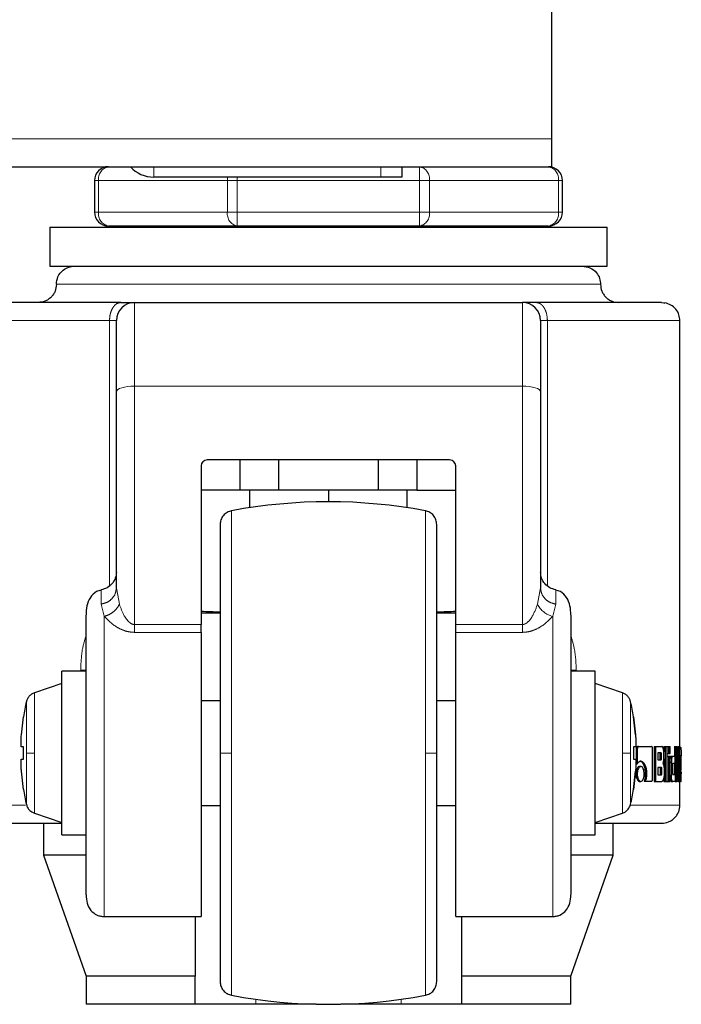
# Model space of a CAD drawing. Header units: millimetres. Extents: x 18 to 263, y 61 to 154.
# Tile 71 of 74: x 261.02 to 262.92, y 61.19 to 64.01. Entities that reach past the tile are written whole.
import ezdxf

# ---------------------------------------------------------------- set-up
doc = ezdxf.new("R2010")
doc.units = ezdxf.units.MM
doc.linetypes.add('PHANTOM', pattern=[12.7, 6.35, -1.27, 1.27, -1.27, 1.27, -1.27])

msp = doc.modelspace()

# ---------------------------------------------------------------- linework, layer by layer
at = {"color": 7, "linetype": 'Continuous', "lineweight": 25}
for p, q in [((262.5482, 63.6663), (262.5482, 64.8063)), ((262.5482, 63.5863), (262.5482, 63.6663)), ((232.4282, 63.5863), (262.5482, 63.5863)), ((262.1182, 63.5863), (262.1182, 63.5563)), ((261.2382, 63.5463), (261.2382, 63.4563)), ((262.0582, 63.5563), (261.4082, 63.5563)), ((262.1182, 63.5563), (262.0582, 63.5563)), ((262.5782, 63.4563), (262.5782, 63.5463)), ((261.1101, 63.4129), (261.1101, 63.3013)), ((261.1101, 63.4129), (261.9082, 63.4129)), ((261.6472, 63.4163), (261.2782, 63.4163)), ((261.3082, 63.4163), (261.3082, 63.4129)), ((262.1692, 63.4163), (261.6472, 63.4163)), ((261.9082, 63.4129), (262.7063, 63.4129)), ((262.5382, 63.4163), (262.1692, 63.4163)), ((262.5082, 63.4129), (262.5082, 63.4163)), ((262.7063, 63.3013), (262.7063, 63.4129)), ((261.1101, 63.3013), (261.9082, 63.3013)), ((261.9082, 63.3013), (262.7063, 63.3013)), ((261.353, 63.1972), (262.4634, 63.1972)), ((262.9145, 61.8984), (262.9145, 63.1452)), ((261.3009, 62.3798), (261.3009, 62.9414)), ((262.5155, 62.9414), (262.5155, 62.3798)), ((262.2552, 62.7461), (261.5612, 62.7461)), ((261.6548, 62.7461), (261.6548, 62.6594)), ((261.7659, 62.6594), (261.7659, 62.7461)), ((262.0505, 62.7461), (262.0505, 62.6594)), ((262.1616, 62.7461), (262.1616, 62.6594)), ((261.5438, 62.7288), (261.5438, 62.2745)), ((262.2726, 62.2745), (262.2726, 62.7288)), ((261.6548, 62.6594), (261.5438, 62.6594)), ((261.7659, 62.6594), (261.6548, 62.6594)), ((261.6826, 62.6594), (261.6826, 62.6093)), ((262.0505, 62.6594), (261.7659, 62.6594)), ((261.9082, 62.6594), (261.9082, 62.6263)), ((262.1616, 62.6594), (262.0505, 62.6594)), ((262.1338, 62.6093), (262.1338, 62.6594)), ((262.1616, 62.6594), (262.2726, 62.6594)), ((261.302, 62.3742), (261.3009, 62.3798)), ((261.3011, 62.3742), (261.3002, 62.372)), ((262.5162, 62.372), (262.5153, 62.3742)), ((261.5438, 62.3078), (261.5965, 62.3078)), ((262.2201, 62.3078), (262.2726, 62.3078)), ((261.5438, 62.2521), (261.5438, 62.2745)), ((262.2726, 62.2521), (262.2726, 62.2745)), ((261.5438, 62.2521), (261.5438, 61.4379)), ((262.2726, 61.4379), (262.2726, 62.2521)), ((261.2142, 62.1406), (261.1448, 62.1406)), ((261.1448, 61.9063), (261.1448, 62.1406)), ((262.6716, 62.1406), (262.6022, 62.1406)), ((262.6716, 61.9063), (262.6716, 62.1406)), ((261.1448, 62.1051), (261.0662, 62.0789)), ((262.7502, 62.0789), (262.6716, 62.1051)), ((261.5982, 62.0563), (261.5438, 62.0563)), ((262.2726, 62.0563), (262.2182, 62.0563)), ((261.0291, 61.9584), (261.0353, 62.0105)), ((261.0353, 62.0105), (261.035, 62.0105)), ((262.7811, 62.0105), (262.7814, 62.0105)), ((262.7811, 62.0105), (262.7873, 61.9584)), ((262.7873, 61.9584), (262.7811, 62.0105)), ((262.793, 61.9251), (262.7965, 61.9251)), ((262.7965, 61.9251), (262.833, 61.9251)), ((262.8406, 61.9251), (262.8406, 61.8251)), ((262.8406, 61.9251), (262.8443, 61.9251)), ((262.8443, 61.9251), (262.8443, 61.8251)), ((262.8443, 61.9251), (262.8625, 61.9251)), ((262.8687, 61.9251), (262.8687, 61.9096)), ((262.8687, 61.9251), (262.8725, 61.9251)), ((262.8725, 61.9251), (262.8725, 61.8251)), ((262.8725, 61.9251), (262.8783, 61.9251)), ((262.8783, 61.8251), (262.8783, 61.9251)), ((262.8783, 61.9251), (262.8817, 61.9251)), ((262.8817, 61.9251), (262.8869, 61.9251)), ((262.8817, 61.9251), (262.8817, 61.9051)), ((262.8869, 61.9051), (262.8869, 61.9251)), ((262.8985, 61.9251), (262.8985, 61.8971)), ((262.8985, 61.9251), (262.9024, 61.9251)), ((262.9024, 61.9251), (262.9024, 61.8251)), ((262.9024, 61.9251), (262.9058, 61.9251)), ((262.9058, 61.8251), (262.9058, 61.9251)), ((262.9086, 61.9251), (262.9086, 61.8971)), ((262.9086, 61.9251), (262.9125, 61.9251)), ((262.9125, 61.9251), (262.9125, 61.8251)), ((262.9125, 61.9251), (262.9145, 61.9251)), ((262.9145, 61.8251), (262.9145, 61.9251)), ((261.0353, 61.9237), (261.0291, 61.9237)), ((261.0353, 61.889), (261.0353, 61.9237)), ((261.1448, 61.6721), (261.1448, 61.9063)), ((262.6716, 61.6721), (262.6716, 61.9063)), ((262.7873, 61.9237), (262.7811, 61.9237)), ((262.7811, 61.9237), (262.7811, 61.889)), ((262.7873, 61.9237), (262.7811, 61.9237)), ((262.7889, 61.9166), (262.7889, 61.8753)), ((262.7889, 61.9166), (262.7924, 61.9166)), ((262.7924, 61.9166), (262.7924, 61.8753)), ((262.8364, 61.8338), (262.8364, 61.9166)), ((262.8604, 61.9066), (262.8516, 61.9066)), ((262.8516, 61.9066), (262.8516, 61.8869)), ((262.8583, 61.8919), (262.8583, 61.9017)), ((262.8621, 61.9017), (262.8583, 61.9017)), ((262.8621, 61.8919), (262.8621, 61.9017)), ((262.8684, 61.8946), (262.8684, 61.9066)), ((262.8783, 61.9051), (262.8817, 61.9051)), ((262.8783, 61.8971), (262.8817, 61.8971)), ((262.8817, 61.9051), (262.8869, 61.9051)), ((262.8817, 61.8971), (262.8869, 61.8971)), ((262.8817, 61.8971), (262.8817, 61.8251)), ((262.8869, 61.8251), (262.8869, 61.8971)), ((262.8899, 61.8971), (262.8938, 61.8971)), ((262.8938, 61.8971), (262.9005, 61.8971)), ((262.9005, 61.8776), (262.9005, 61.8971)), ((262.9058, 61.8971), (262.9088, 61.8971)), ((262.9088, 61.8971), (262.9117, 61.8971)), ((262.9091, 61.8629), (262.9117, 61.8971)), ((262.9145, 61.9227), (262.9165, 61.9227)), ((262.9145, 61.8984), (262.9167, 61.8984)), ((262.9167, 61.8984), (262.918, 61.8984)), ((262.9177, 61.8986), (262.9177, 61.8984)), ((261.0291, 61.889), (261.0353, 61.889)), ((261.0291, 61.889), (261.0353, 61.889)), ((262.7811, 61.889), (262.7873, 61.889)), ((262.7889, 61.8753), (262.7924, 61.8753)), ((262.7989, 61.868), (262.8025, 61.868)), ((262.8516, 61.8869), (262.8604, 61.8869)), ((262.8583, 61.8919), (262.8621, 61.8919)), ((262.8687, 61.8897), (262.8687, 61.8651)), ((262.8869, 61.8801), (262.8899, 61.8801)), ((262.8899, 61.8801), (262.8899, 61.8421)), ((262.8944, 61.8501), (262.8944, 61.8726)), ((262.8955, 61.8776), (262.9005, 61.8776)), ((262.8985, 61.8776), (262.8985, 61.8451)), ((262.9145, 61.8811), (262.9156, 61.8811)), ((262.9156, 61.8811), (262.9156, 61.8424)), ((262.9168, 61.8771), (262.9168, 61.8663)), ((262.918, 61.877), (262.9168, 61.877)), ((262.9168, 61.8663), (262.918, 61.8752)), ((262.918, 61.8752), (262.9168, 61.8752)), ((262.9178, 61.8821), (262.9171, 61.8821)), ((262.918, 61.8752), (262.918, 61.877)), ((262.9184, 61.8636), (262.9184, 61.8811)), ((261.0353, 61.8022), (261.0291, 61.8543)), ((262.7873, 61.8543), (262.7811, 61.8022)), ((262.7811, 61.8022), (262.7873, 61.8543)), ((262.7888, 61.8465), (262.7923, 61.8465)), ((262.8154, 61.8467), (262.819, 61.8467)), ((262.8612, 61.8653), (262.8516, 61.8653)), ((262.8516, 61.8653), (262.8516, 61.8441)), ((262.8516, 61.8441), (262.8612, 61.8441)), ((262.8591, 61.8491), (262.8591, 61.8603)), ((262.8629, 61.8603), (262.8591, 61.8603)), ((262.8629, 61.8491), (262.8591, 61.8491)), ((262.8629, 61.8491), (262.8629, 61.8603)), ((262.8691, 61.8577), (262.8691, 61.8435)), ((262.8869, 61.8421), (262.8899, 61.8421)), ((262.8955, 61.8451), (262.9005, 61.8451)), ((262.9005, 61.8451), (262.9005, 61.8251)), ((262.9058, 61.8629), (262.9061, 61.8629)), ((262.9122, 61.8251), (262.9091, 61.8629)), ((262.9145, 61.8424), (262.9156, 61.8424)), ((262.9168, 61.8483), (262.9184, 61.8636)), ((262.917, 61.8454), (262.9184, 61.8454)), ((262.9177, 61.8527), (262.9177, 61.8463)), ((262.9184, 61.8251), (262.9184, 61.8454)), ((262.7989, 61.8251), (262.8025, 61.8251)), ((262.8119, 61.8253), (262.8155, 61.8253)), ((262.8155, 61.8253), (262.833, 61.8253)), ((262.8406, 61.8251), (262.8443, 61.8251)), ((262.8443, 61.8251), (262.8631, 61.8251)), ((262.8687, 61.8375), (262.8687, 61.8251)), ((262.8687, 61.8251), (262.8725, 61.8251)), ((262.8725, 61.8251), (262.8783, 61.8251)), ((262.8783, 61.8251), (262.8817, 61.8251)), ((262.8817, 61.8251), (262.8869, 61.8251)), ((262.8899, 61.8251), (262.8938, 61.8251)), ((262.9005, 61.8251), (262.8938, 61.8251)), ((262.9005, 61.8251), (262.9024, 61.8251)), ((262.9024, 61.8251), (262.9058, 61.8251)), ((262.9093, 61.8251), (262.9058, 61.8251)), ((262.9093, 61.8251), (262.9122, 61.8251)), ((262.9122, 61.8251), (262.9125, 61.8251)), ((262.9125, 61.8251), (262.9145, 61.8251)), ((262.9145, 61.7571), (262.9145, 61.8251)), ((262.9167, 61.8251), (262.9145, 61.8251)), ((262.9167, 61.8251), (262.9184, 61.8251)), ((261.035, 61.8022), (261.0353, 61.8022)), ((262.7814, 61.8022), (262.7811, 61.8022)), ((261.5438, 61.7563), (261.5982, 61.7563)), ((262.2182, 61.7563), (262.2726, 61.7563)), ((261.0662, 61.7338), (261.1448, 61.7076)), ((262.6716, 61.7076), (262.7502, 61.7338)), ((261.0927, 61.7051), (261.0927, 61.6138)), ((262.7237, 61.6138), (262.7237, 61.7051)), ((261.1448, 61.6721), (261.2142, 61.6721)), ((262.6022, 61.6721), (262.6716, 61.6721)), ((261.0927, 61.6138), (261.2142, 61.2668)), ((261.213, 61.6138), (261.0927, 61.6138)), ((262.6022, 61.2668), (262.7237, 61.6138)), ((262.7237, 61.6138), (262.6051, 61.6138)), ((261.2662, 61.4379), (261.5438, 61.4379)), ((261.5265, 61.4379), (261.5265, 61.2668)), ((262.2726, 61.4379), (262.5502, 61.4379)), ((262.2899, 61.2668), (262.2899, 61.4379)), ((261.2142, 61.2668), (261.2142, 61.1868)), ((261.5265, 61.2668), (261.2142, 61.2668)), ((261.5265, 61.1868), (261.5265, 61.2668)), ((262.6022, 61.2668), (262.2899, 61.2668)), ((262.2899, 61.1868), (262.2899, 61.2668)), ((262.6022, 61.1868), (262.6022, 61.2668)), ((261.5265, 61.1868), (261.2142, 61.1868)), ((261.7, 61.1868), (261.5265, 61.1868)), ((261.8728, 61.1868), (261.7, 61.1868)), ((262.1164, 61.1868), (261.9436, 61.1868)), ((262.2899, 61.1868), (262.1164, 61.1868)), ((262.6022, 61.1868), (262.2899, 61.1868))]:
    msp.add_line(p, q, dxfattribs=at)
at = {"color": 8, "linetype": 'PHANTOM', "lineweight": 18}
for p, q in [((232.4282, 63.6663), (262.5482, 63.6663)), ((261.4082, 63.5863), (261.4082, 63.5563)), ((262.0582, 63.5563), (262.0582, 63.5863)), ((262.1692, 63.5863), (262.1692, 63.5463)), ((261.2499, 63.5463), (261.2382, 63.5463)), ((261.2499, 63.4563), (261.2499, 63.5463)), ((261.2499, 63.5463), (261.619, 63.5463)), ((261.619, 63.5463), (261.619, 63.4563)), ((261.619, 63.5463), (261.6472, 63.5463)), ((261.6472, 63.5463), (261.6472, 63.5563)), ((261.6472, 63.5463), (262.1692, 63.5463)), ((261.6472, 63.4563), (261.6472, 63.5463)), ((262.1692, 63.5463), (262.1692, 63.4563)), ((262.1974, 63.5463), (262.1692, 63.5463)), ((262.1974, 63.4563), (262.1974, 63.5463)), ((262.1974, 63.5463), (262.5665, 63.5463)), ((262.5665, 63.5463), (262.5665, 63.4563)), ((262.5782, 63.5463), (262.5665, 63.5463)), ((261.2499, 63.4563), (261.2382, 63.4563)), ((261.2499, 63.4563), (261.619, 63.4563)), ((261.619, 63.4563), (261.6472, 63.4563)), ((261.6472, 63.4563), (262.1692, 63.4563)), ((261.6472, 63.4163), (261.6472, 63.4563)), ((262.1974, 63.4563), (262.1692, 63.4563)), ((262.1692, 63.4563), (262.1692, 63.4163)), ((262.1974, 63.4563), (262.5665, 63.4563)), ((262.5782, 63.4563), (262.5665, 63.4563)), ((261.1292, 63.2493), (262.6872, 63.2493)), ((261.353, 62.9574), (261.353, 63.1972)), ((262.4634, 63.1972), (262.4634, 62.9574)), ((262.8713, 63.1953), (262.8613, 63.1972)), ((260.9019, 63.1452), (261.2813, 63.1452)), ((261.2813, 63.1452), (261.2813, 62.3857)), ((261.3009, 63.1452), (261.2813, 63.1452)), ((262.5351, 63.1452), (262.5155, 63.1452)), ((262.5351, 62.3857), (262.5351, 63.1452)), ((262.5351, 63.1452), (262.9145, 63.1452)), ((261.353, 62.2745), (261.353, 62.9574)), ((261.353, 62.9574), (262.4634, 62.9574)), ((262.4634, 62.2745), (262.4634, 62.9574)), ((261.6308, 62.6005), (261.6308, 61.9063)), ((262.1856, 62.6005), (262.1856, 61.9063)), ((262.5068, 62.3326), (262.5155, 62.3798)), ((261.3096, 62.3326), (261.302, 62.3742)), ((261.2576, 62.333), (261.2662, 62.298)), ((262.5588, 62.333), (262.5502, 62.298)), ((261.2662, 61.4379), (261.2662, 62.298)), ((262.5502, 62.298), (262.5502, 61.4379)), ((261.353, 62.2745), (261.353, 62.2521)), ((261.5438, 62.2745), (261.353, 62.2745)), ((262.4634, 62.2745), (262.2726, 62.2745)), ((261.353, 62.2521), (261.5438, 62.2521)), ((262.2726, 62.2521), (262.4634, 62.2521)), ((261.2142, 62.1434), (261.1988, 62.1434)), ((261.1988, 62.1434), (261.1988, 62.1406)), ((262.6176, 62.1434), (262.6022, 62.1434)), ((262.6176, 62.1406), (262.6176, 62.1434)), ((261.0662, 61.9063), (261.0662, 62.0789)), ((262.7502, 62.0789), (262.7502, 61.9063)), ((261.0434, 62.0537), (261.0434, 61.9063)), ((261.0434, 61.9063), (261.0434, 61.759)), ((261.0662, 61.7338), (261.0662, 61.9063)), ((261.6308, 61.9063), (261.6308, 61.2122)), ((262.1856, 61.9063), (262.1856, 61.2122)), ((262.7502, 61.9063), (262.7502, 61.7338)), ((262.9177, 61.8986), (262.9145, 61.8986)), ((261.0411, 61.7571), (260.9019, 61.7571)), ((262.9145, 61.7571), (262.774, 61.7571)), ((261.7, 61.1868), (261.7, 61.2009)), ((262.1164, 61.2009), (262.1164, 61.1868))]:
    msp.add_line(p, q, dxfattribs=at)
at = {"color": 8, "linetype": 'PHANTOM', "lineweight": 18, "flags": 128}
for points in [[(261.6199, 63.5563), (261.6195, 63.5542), (261.619, 63.5463)], [(261.3009, 62.9414), (261.3019, 62.9445), (261.3049, 62.9475), (261.3097, 62.9503), (261.3162, 62.9527), (261.3241, 62.9547), (261.3331, 62.9562), (261.3428, 62.9571), (261.353, 62.9574)], [(262.4634, 62.9574), (262.4736, 62.9571), (262.4833, 62.9562), (262.4923, 62.9547), (262.5002, 62.9527), (262.5067, 62.9503), (262.5115, 62.9475), (262.5145, 62.9445), (262.5155, 62.9414)], [(262.773, 61.9063), (262.773, 61.9351), (262.773, 61.9627), (262.773, 61.9882), (262.773, 62.0105), (262.773, 62.0288), (262.773, 62.0425), (262.773, 62.0508), (262.773, 62.0537)], [(262.773, 61.759), (262.773, 61.7619), (262.773, 61.7702), (262.773, 61.7839), (262.773, 61.8022), (262.773, 61.8245), (262.773, 61.85), (262.773, 61.8776), (262.773, 61.9063)]]:
    msp.add_lwpolyline(points, dxfattribs=at)
at = {"color": 7, "linetype": 'Continuous', "lineweight": 25, "flags": 128}
msp.add_lwpolyline([(262.8613, 63.1972), (262.8687, 63.1962), (262.8709, 63.1955)], dxfattribs=at)
at = {"color": 7, "linetype": 'Continuous', "lineweight": 25}
for centre, radius, start, end in [((261.2782, 63.5463), 0.04, 90, 180), ((261.4082, 63.6463), 0.09, 221.8103, 270), ((262.5382, 63.5463), 0.04, 0, 90), ((261.2782, 63.4563), 0.04, 180, 270), ((262.5382, 63.4563), 0.04, 270, 360), ((261.353, 63.1452), 0.0521, 90, 180), ((262.4634, 63.1452), 0.0521, 0, 90), ((261.5612, 62.7288), 0.0174, 90, 180), ((262.2552, 62.7288), 0.0174, 0, 90), ((261.9082, 61.1263), 1.5, 79.3429, 100.6571), ((261.6893, 61.9063), 0.6625, 167.1521, 170.9599), ((262.1271, 61.9063), 0.6625, 9.0401, 12.8479), ((261.6893, 61.9063), 0.6625, 189.0401, 192.8479), ((262.1271, 61.9063), 0.6625, 347.1521, 350.9599), ((261.9082, 62.6863), 1.5, 259.3429, 280.6571)]:
    msp.add_arc(centre, radius, start, end, dxfattribs=at)
at = {"color": 8, "linetype": 'PHANTOM', "lineweight": 18}
for centre, radius, start, end in [((261.2853, 63.5513), 0.0357, 101.4218, 188.0496), ((262.1621, 63.5513), 0.0357, 351.9505, 78.5782), ((262.5311, 63.5513), 0.0357, 351.9506, 78.5782), ((261.2853, 63.4513), 0.0357, 171.9504, 258.5782), ((261.6543, 63.4513), 0.0357, 171.9505, 258.5783), ((262.1621, 63.4513), 0.0357, 281.4218, 8.0495), ((262.5311, 63.4513), 0.0357, 281.4218, 8.0494), ((262.5651, 62.3612), 0.065, 206.1127, 256.6969)]:
    msp.add_arc(centre, radius, start, end, dxfattribs=at)
at = {"color": 7, "linetype": 'Continuous', "lineweight": 25}
for start_param, end_param in [(4.257536, 4.328169), (5.097181, 5.167242)]:
    msp.add_ellipse((261.9082, 62.3625), major_axis=(0.8294, 0), ratio=0.067037, start_param=start_param, end_param=end_param, dxfattribs=at)
for points, knots in [([(261.1292, 63.2493), (261.1301, 63.2566), (261.132, 63.272), (261.1461, 63.2895), (261.1636, 63.2996), (261.1755, 63.3008), (261.1812, 63.3013)], [0, 0, 0, 0, 0.270261, 0.56243, 0.789736, 1, 1, 1, 1]), ([(262.6352, 63.3013), (262.6426, 63.3004), (262.6579, 63.2985), (262.6754, 63.2844), (262.6855, 63.2669), (262.6867, 63.255), (262.6872, 63.2493)], [0, 0, 0, 0, 0.270262, 0.56243, 0.789736, 1, 1, 1, 1]), ([(261.1292, 63.2493), (261.1285, 63.2427), (261.1274, 63.2327), (261.1209, 63.2205), (261.1142, 63.2122), (261.1059, 63.2055), (261.0937, 63.199), (261.0837, 63.1979), (261.0771, 63.1972)], [0, 0, 0, 0, 0.239456, 0.36836, 0.5, 0.631639, 0.760542, 1, 1, 1, 1]), ([(262.6872, 63.2493), (262.6879, 63.2427), (262.689, 63.2327), (262.6955, 63.2205), (262.7022, 63.2122), (262.7105, 63.2055), (262.7227, 63.199), (262.7327, 63.1979), (262.7393, 63.1972)], [0, 0, 0, 0, 0.239456, 0.368361, 0.5, 0.631639, 0.760543, 1, 1, 1, 1]), ([(261.3137, 63.1972), (261.2857, 63.1972), (261.2292, 63.1972), (261.1551, 63.1972), (261.09, 63.1972), (261.0364, 63.1972), (260.9954, 63.1972), (260.9681, 63.1972), (260.9533, 63.1972), (260.9545, 63.1972), (260.9551, 63.1972)], [0, 0, 0, 0, 0.121921, 0.246443, 0.372762, 0.5, 0.627237, 0.753556, 0.878079, 1, 1, 1, 1]), ([(261.3137, 63.1972), (261.3194, 63.1972), (261.331, 63.1972), (261.3434, 63.1972), (261.3515, 63.1972), (261.3525, 63.1972), (261.353, 63.1972)], [0, 0, 0, 0, 0.246818, 0.500002, 0.753175, 1, 1, 1, 1]), ([(262.5027, 63.1972), (262.497, 63.1972), (262.4854, 63.1972), (262.473, 63.1972), (262.4649, 63.1972), (262.4639, 63.1972), (262.4634, 63.1972)], [0, 0, 0, 0, 0.2468179, 0.5000019, 0.753175, 1, 1, 1, 1]), ([(262.8613, 63.1972), (262.8619, 63.1972), (262.8631, 63.1972), (262.8483, 63.1972), (262.821, 63.1972), (262.78, 63.1972), (262.7264, 63.1972), (262.6613, 63.1972), (262.5872, 63.1972), (262.5307, 63.1972), (262.5027, 63.1972)], [0, 0, 0, 0, 0.121921, 0.246444, 0.372763, 0.5, 0.627238, 0.753557, 0.878079, 1, 1, 1, 1]), ([(262.9141, 63.1452), (262.9137, 63.1507), (262.9131, 63.1621), (262.9039, 63.1783), (262.8895, 63.191), (262.8773, 63.1945), (262.8713, 63.1962)], [0, 0, 0, 0, 0.246559, 0.500196, 0.753944, 1, 1, 1, 1]), ([(261.3009, 62.9414), (261.3009, 62.9552), (261.3009, 62.9834), (261.3009, 63.0227), (261.3009, 63.0588), (261.3009, 63.0899), (261.3009, 63.1148), (261.3009, 63.1324), (261.3009, 63.1432), (261.3009, 63.1445), (261.3009, 63.1452)], [0, 0, 0, 0, 0.119582, 0.243689, 0.37101, 0.499999, 0.62899, 0.756311, 0.880419, 1, 1, 1, 1]), ([(262.5155, 63.1452), (262.5155, 63.1445), (262.5155, 63.1432), (262.5155, 63.1324), (262.5155, 63.1148), (262.5155, 63.0899), (262.5155, 63.0588), (262.5155, 63.0227), (262.5155, 62.9834), (262.5155, 62.9552), (262.5155, 62.9414)], [0, 0, 0, 0, 0.119581, 0.243689, 0.37101, 0.500001, 0.62899, 0.756311, 0.880418, 1, 1, 1, 1]), ([(261.6308, 62.6005), (261.6265, 62.5992), (261.6176, 62.5966), (261.6068, 62.5872), (261.5995, 62.5749), (261.5986, 62.5656), (261.5982, 62.5612)], [0, 0, 0, 0, 0.242357, 0.5, 0.757643, 1, 1, 1, 1]), ([(262.2182, 62.5612), (262.2178, 62.5656), (262.2169, 62.5749), (262.2096, 62.5872), (262.1988, 62.5966), (262.1899, 62.5992), (262.1856, 62.6005)], [0, 0, 0, 0, 0.242357, 0.5, 0.757643, 1, 1, 1, 1]), ([(261.5982, 62.5612), (261.5982, 62.5602), (261.5982, 62.5582), (261.5982, 62.5426), (261.5982, 62.5184), (261.5982, 62.4858), (261.5982, 62.4463), (261.5982, 62.4013), (261.5982, 62.3523), (261.5982, 62.2956), (261.5982, 62.2314), (261.5982, 62.1608), (261.5982, 62.082), (261.5982, 61.9973), (261.5982, 61.9354), (261.5982, 61.9063)], [0, 0, 0, 0, 0.079473, 0.158332, 0.23599, 0.311916, 0.38565, 0.456814, 0.52512, 0.590369, 0.672045, 0.748349, 0.819371, 0.915252, 1, 1, 1, 1]), ([(262.2182, 61.9063), (262.2182, 61.9257), (262.2182, 61.9657), (262.2182, 62.0272), (262.2182, 62.0924), (262.2182, 62.1608), (262.2182, 62.2314), (262.2182, 62.2956), (262.2182, 62.3523), (262.2182, 62.4013), (262.2182, 62.4463), (262.2182, 62.4858), (262.2182, 62.5184), (262.2182, 62.5426), (262.2182, 62.5582), (262.2182, 62.5602), (262.2182, 62.5612)], [0, 0, 0, 0, 0.056514, 0.116768, 0.180699, 0.251725, 0.328022, 0.409681, 0.474925, 0.543225, 0.614383, 0.68811, 0.76403, 0.841682, 0.920534, 1, 1, 1, 1]), ([(261.3009, 62.4246), (261.3004, 62.4188), (261.2992, 62.407), (261.2895, 62.391), (261.275, 62.3788), (261.2633, 62.3756), (261.2576, 62.3741)], [0, 0, 0, 0, 0.244669, 0.50182, 0.75806, 1, 1, 1, 1]), ([(262.5588, 62.3741), (262.5531, 62.3756), (262.5414, 62.3788), (262.5269, 62.391), (262.5172, 62.407), (262.516, 62.4188), (262.5155, 62.4246)], [0, 0, 0, 0, 0.241939, 0.49818, 0.755331, 1, 1, 1, 1]), ([(261.2573, 62.3724), (261.2527, 62.3715), (261.2401, 62.3692), (261.225, 62.3522), (261.2153, 62.3282), (261.2146, 62.3107), (261.2142, 62.3019)], [0, 0, 0, 0, 0.155081, 0.432141, 0.715048, 1, 1, 1, 1]), ([(262.6022, 62.3019), (262.6018, 62.3107), (262.6011, 62.3282), (262.5914, 62.3523), (262.5761, 62.3693), (262.5633, 62.3717), (262.5586, 62.3725)], [0, 0, 0, 0, 0.283056, 0.564079, 0.839295, 1, 1, 1, 1]), ([(261.2142, 61.4998), (261.2142, 61.5005), (261.2142, 61.5045), (261.2142, 61.5258), (261.2142, 61.5628), (261.2142, 61.6106), (261.2142, 61.6644), (261.2142, 61.7212), (261.2142, 61.7782), (261.2142, 61.8332), (261.2142, 61.8862), (261.2142, 61.9397), (261.2142, 61.9957), (261.2142, 62.0546), (261.2142, 62.1144), (261.2142, 62.1723), (261.2142, 62.2254), (261.2142, 62.2685), (261.2142, 62.2941), (261.2142, 62.3007), (261.2142, 62.3013)], [0, 0, 0, 0, 0.012617, 0.084318, 0.154616, 0.222418, 0.286858, 0.34734, 0.403535, 0.45534, 0.50283, 0.550348, 0.602183, 0.658408, 0.718918, 0.783384, 0.851206, 0.921517, 0.993223, 1, 1, 1, 1]), ([(262.6022, 62.3013), (262.6022, 62.3007), (262.6022, 62.2941), (262.6022, 62.2685), (262.6022, 62.2254), (262.6022, 62.1723), (262.6022, 62.1144), (262.6022, 62.0546), (262.6022, 61.9957), (262.6022, 61.9397), (262.6022, 61.8862), (262.6022, 61.8332), (262.6022, 61.7782), (262.6022, 61.7212), (262.6022, 61.6644), (262.6022, 61.6106), (262.6022, 61.5628), (262.6022, 61.5259), (262.6022, 61.505), (262.6022, 61.5011), (262.6022, 61.5007)], [0, 0, 0, 0, 0.006813, 0.078905, 0.149595, 0.217781, 0.282593, 0.34343, 0.399957, 0.452071, 0.499845, 0.547589, 0.599673, 0.656171, 0.716978, 0.781765, 0.849932, 0.920608, 0.992694, 1, 1, 1, 1]), ([(261.0662, 62.0789), (261.0635, 62.0778), (261.0581, 62.0755), (261.0513, 62.0695), (261.046, 62.0622), (261.0442, 62.0565), (261.0434, 62.0537)], [0, 0, 0, 0, 0.245855, 0.5, 0.754145, 1, 1, 1, 1]), ([(262.773, 62.0537), (262.7722, 62.0565), (262.7704, 62.0622), (262.7651, 62.0695), (262.7583, 62.0755), (262.7529, 62.0778), (262.7502, 62.0789)], [0, 0, 0, 0, 0.245855, 0.500001, 0.754146, 1, 1, 1, 1]), ([(261.0291, 61.9237), (261.0288, 61.9241), (261.0282, 61.9248), (261.0279, 61.9308), (261.028, 61.9395), (261.0284, 61.9493), (261.0289, 61.9558), (261.0291, 61.9584)], [0, 0, 0, 0, 0.2141798, 0.4283909, 0.6418698, 0.8550442, 1, 1, 1, 1]), ([(262.7873, 61.9584), (262.7876, 61.9545), (262.7882, 61.9467), (262.7885, 61.9364), (262.7884, 61.9285), (262.788, 61.9243), (262.7875, 61.9239), (262.7873, 61.9237)], [0, 0, 0, 0, 0.214179, 0.428389, 0.641869, 0.855051, 1, 1, 1, 1]), ([(262.793, 61.9251), (262.7924, 61.9249), (262.7913, 61.9247), (262.79, 61.9226), (262.7891, 61.9201), (262.7889, 61.918), (262.7889, 61.9168), (262.7889, 61.9166)], [0, 0, 0, 0, 0.270778, 0.516564, 0.734668, 0.950519, 1, 1, 1, 1]), ([(262.7965, 61.9251), (262.796, 61.925), (262.7949, 61.9248), (262.7937, 61.923), (262.7928, 61.9206), (262.7924, 61.9183), (262.7924, 61.917), (262.7924, 61.9166)], [0, 0, 0, 0, 0.237801, 0.478387, 0.69121, 0.914867, 1, 1, 1, 1]), ([(262.8364, 61.9166), (262.8364, 61.9176), (262.8363, 61.9197), (262.8356, 61.9223), (262.8347, 61.9241), (262.8338, 61.925), (262.8332, 61.9251), (262.833, 61.9251)], [0, 0, 0, 0, 0.231936, 0.466713, 0.674304, 0.866844, 1, 1, 1, 1]), ([(262.8684, 61.9066), (262.8684, 61.9086), (262.8682, 61.9126), (262.867, 61.9184), (262.8655, 61.9228), (262.8638, 61.9249), (262.8628, 61.925), (262.8625, 61.9251)], [0, 0, 0, 0, 0.211212, 0.417833, 0.697594, 0.899564, 1, 1, 1, 1]), ([(261.5982, 61.9063), (261.5982, 61.887), (261.5982, 61.847), (261.5982, 61.7855), (261.5982, 61.7203), (261.5982, 61.6519), (261.5982, 61.5813), (261.5982, 61.5171), (261.5982, 61.4603), (261.5982, 61.4114), (261.5982, 61.3664), (261.5982, 61.3269), (261.5982, 61.2943), (261.5982, 61.2701), (261.5982, 61.2545), (261.5982, 61.2525), (261.5982, 61.2515)], [0, 0, 0, 0, 0.056514, 0.116768, 0.180699, 0.251724, 0.328022, 0.409681, 0.474925, 0.543225, 0.614383, 0.68811, 0.76403, 0.841682, 0.920534, 1, 1, 1, 1]), ([(262.2182, 61.2515), (262.2182, 61.2525), (262.2182, 61.2545), (262.2182, 61.2701), (262.2182, 61.2943), (262.2182, 61.3269), (262.2182, 61.3664), (262.2182, 61.4114), (262.2182, 61.4603), (262.2182, 61.5171), (262.2182, 61.5813), (262.2182, 61.6519), (262.2182, 61.7307), (262.2182, 61.8154), (262.2182, 61.8773), (262.2182, 61.9063)], [0, 0, 0, 0, 0.079473, 0.158332, 0.23599, 0.311916, 0.38565, 0.456814, 0.52512, 0.590369, 0.672045, 0.748349, 0.819371, 0.915252, 1, 1, 1, 1]), ([(262.8583, 61.9017), (262.8583, 61.9025), (262.8582, 61.9038), (262.858, 61.9053), (262.8576, 61.9062), (262.8571, 61.9066), (262.8568, 61.9066), (262.8566, 61.9066)], [0, 0, 0, 0, 0.3163565, 0.4702164, 0.625018, 0.8413245, 1, 1, 1, 1]), ([(262.8621, 61.9017), (262.8621, 61.9025), (262.862, 61.9038), (262.8617, 61.9053), (262.8613, 61.9062), (262.8609, 61.9066), (262.8605, 61.9066), (262.8604, 61.9066)], [0, 0, 0, 0, 0.314526, 0.468288, 0.623044, 0.839764, 1, 1, 1, 1]), ([(262.8899, 61.8971), (262.8894, 61.8969), (262.8884, 61.8964), (262.8874, 61.8935), (262.887, 61.891), (262.8869, 61.8903)], [0, 0, 0, 0, 0.419101, 0.841398, 1, 1, 1, 1]), ([(262.8938, 61.8971), (262.8933, 61.8969), (262.8923, 61.8965), (262.8911, 61.8927), (262.8902, 61.8878), (262.8899, 61.8833), (262.8899, 61.8807), (262.8899, 61.8801)], [0, 0, 0, 0, 0.246143, 0.49408, 0.706471, 0.932693, 1, 1, 1, 1]), ([(262.9088, 61.8971), (262.9086, 61.8947), (262.9084, 61.8923), (262.9082, 61.8895), (262.9081, 61.8889), (262.9081, 61.8882), (262.908, 61.8876), (262.908, 61.887), (262.908, 61.8866), (262.9079, 61.886), (262.9079, 61.8854), (262.9078, 61.8848), (262.9078, 61.8844), (262.9077, 61.884), (262.9077, 61.8835), (262.9077, 61.8831), (262.9076, 61.8825), (262.9075, 61.8815), (262.9072, 61.8783), (262.9069, 61.8742), (262.9065, 61.8701), (262.9064, 61.8681), (262.9062, 61.8659), (262.9061, 61.8642), (262.9061, 61.8629)], [0, 0, 0, 0, 0.20702, 0.219954, 0.245837, 0.258768, 0.284649, 0.297583, 0.31053, 0.323462, 0.349341, 0.362288, 0.37522, 0.388164, 0.401096, 0.414041, 0.426967, 0.45285, 0.5046, 0.711623, 0.815127, 0.86689, 0.892768, 1, 1, 1, 1]), ([(262.9167, 61.8984), (262.9166, 61.8982), (262.9163, 61.8977), (262.9159, 61.894), (262.9157, 61.8891), (262.9156, 61.8845), (262.9156, 61.8818), (262.9156, 61.8811)], [0, 0, 0, 0, 0.242859, 0.487191, 0.701523, 0.919941, 1, 1, 1, 1]), ([(262.9165, 61.9227), (262.9166, 61.9227), (262.917, 61.9225), (262.9173, 61.9206), (262.9175, 61.9169), (262.9177, 61.9118), (262.9177, 61.9055), (262.9177, 61.9006), (262.9177, 61.8986)], [0, 0, 0, 0, 0.202633, 0.407261, 0.523053, 0.638652, 0.845682, 1, 1, 1, 1]), ([(262.9184, 61.8811), (262.9184, 61.8833), (262.9184, 61.8877), (262.9183, 61.8931), (262.9182, 61.8969), (262.9181, 61.8983), (262.918, 61.8984), (262.918, 61.8984)], [0, 0, 0, 0, 0.242786, 0.486991, 0.700875, 0.920407, 1, 1, 1, 1]), ([(261.0291, 61.8543), (261.0288, 61.8582), (261.0282, 61.866), (261.0279, 61.8763), (261.028, 61.8842), (261.0284, 61.8884), (261.0289, 61.8888), (261.0291, 61.889)], [0, 0, 0, 0, 0.214179, 0.428389, 0.641869, 0.855051, 1, 1, 1, 1]), ([(262.7873, 61.889), (262.7876, 61.8886), (262.7882, 61.8879), (262.7885, 61.8819), (262.7884, 61.8732), (262.788, 61.8634), (262.7875, 61.8569), (262.7873, 61.8543)], [0, 0, 0, 0, 0.214181, 0.428391, 0.641872, 0.855044, 1, 1, 1, 1]), ([(262.7989, 61.868), (262.7977, 61.8677), (262.7951, 61.8672), (262.792, 61.8626), (262.7897, 61.8566), (262.7888, 61.8509), (262.7888, 61.8474), (262.7888, 61.8465)], [0, 0, 0, 0, 0.241044, 0.484134, 0.693271, 0.917412, 1, 1, 1, 1]), ([(262.8025, 61.868), (262.8012, 61.8677), (262.7986, 61.8672), (262.7954, 61.8625), (262.7932, 61.8564), (262.7923, 61.8508), (262.7923, 61.8474), (262.7923, 61.8465)], [0, 0, 0, 0, 0.24301, 0.488115, 0.698171, 0.921107, 1, 1, 1, 1]), ([(262.8025, 61.8831), (262.8013, 61.8829), (262.7984, 61.8825), (262.7949, 61.8794), (262.793, 61.8763), (262.7924, 61.8753)], [0, 0, 0, 0, 0.350331, 0.792545, 1, 1, 1, 1]), ([(262.799, 61.8831), (262.8002, 61.8829), (262.8032, 61.8826), (262.8077, 61.8785), (262.8118, 61.8707), (262.8148, 61.8598), (262.8152, 61.851), (262.8154, 61.8467)], [0, 0, 0, 0, 0.14054, 0.342307, 0.543205, 0.771878, 1, 1, 1, 1]), ([(262.8025, 61.8831), (262.8038, 61.8829), (262.8068, 61.8826), (262.8113, 61.8785), (262.8154, 61.8706), (262.8185, 61.8597), (262.8188, 61.851), (262.819, 61.8467)], [0, 0, 0, 0, 0.1416585, 0.3442104, 0.5459326, 0.7751946, 1, 1, 1, 1]), ([(262.8123, 61.8465), (262.8122, 61.8493), (262.8119, 61.8548), (262.8098, 61.8614), (262.8071, 61.8662), (262.8044, 61.8679), (262.8029, 61.868), (262.8025, 61.868)], [0, 0, 0, 0, 0.2430374, 0.4880867, 0.7000145, 0.9230851, 1, 1, 1, 1]), ([(262.8566, 61.8869), (262.8569, 61.8869), (262.8573, 61.887), (262.8578, 61.8879), (262.8581, 61.889), (262.8583, 61.8904), (262.8583, 61.8914), (262.8583, 61.8919)], [0, 0, 0, 0, 0.305792, 0.462951, 0.621135, 0.820743, 1, 1, 1, 1]), ([(262.8604, 61.8869), (262.8606, 61.8869), (262.861, 61.887), (262.8615, 61.8877), (262.8619, 61.8888), (262.862, 61.8902), (262.8621, 61.8913), (262.8621, 61.8919)], [0, 0, 0, 0, 0.272564, 0.436173, 0.601264, 0.79251, 1, 1, 1, 1]), ([(262.8656, 61.8763), (262.866, 61.8768), (262.8668, 61.8778), (262.8676, 61.8808), (262.8683, 61.8865), (262.8684, 61.8913), (262.8684, 61.8946)], [0, 0, 0, 0, 0.186504, 0.343296, 0.548846, 1, 1, 1, 1]), ([(262.8656, 61.8763), (262.866, 61.8759), (262.8669, 61.875), (262.868, 61.8715), (262.8688, 61.8656), (262.869, 61.8607), (262.8691, 61.8577)], [0, 0, 0, 0, 0.175764, 0.369307, 0.612786, 1, 1, 1, 1]), ([(262.8944, 61.8726), (262.8945, 61.8733), (262.8945, 61.8744), (262.8946, 61.8759), (262.8948, 61.8769), (262.8952, 61.8775), (262.8954, 61.8776), (262.8955, 61.8776)], [0, 0, 0, 0, 0.249277, 0.412094, 0.576441, 0.764031, 1, 1, 1, 1]), ([(262.9171, 61.8821), (262.9171, 61.882), (262.917, 61.8819), (262.9169, 61.8806), (262.9168, 61.8791), (262.9168, 61.8779), (262.9168, 61.8772), (262.9168, 61.8771)], [0, 0, 0, 0, 0.272089, 0.519319, 0.755429, 0.965076, 1, 1, 1, 1]), ([(262.918, 61.877), (262.918, 61.8777), (262.918, 61.8789), (262.918, 61.8805), (262.9179, 61.8814), (262.9179, 61.882), (262.9179, 61.8821), (262.9178, 61.8821)], [0, 0, 0, 0, 0.273304, 0.436242, 0.600501, 0.749587, 1, 1, 1, 1]), ([(262.7888, 61.8465), (262.7889, 61.8438), (262.7891, 61.8383), (262.7914, 61.8317), (262.7942, 61.827), (262.7969, 61.8252), (262.7985, 61.8251), (262.7989, 61.8251)], [0, 0, 0, 0, 0.241038, 0.484234, 0.693484, 0.913018, 1, 1, 1, 1]), ([(262.7923, 61.8465), (262.7924, 61.8438), (262.7927, 61.8382), (262.7949, 61.8316), (262.7978, 61.8269), (262.8005, 61.8252), (262.802, 61.8251), (262.8025, 61.8251)], [0, 0, 0, 0, 0.2430792, 0.4883364, 0.6977429, 0.9166191, 1, 1, 1, 1]), ([(262.8025, 61.8251), (262.8038, 61.8254), (262.8063, 61.8259), (262.8094, 61.8305), (262.8115, 61.8366), (262.8122, 61.8423), (262.8123, 61.8456), (262.8123, 61.8465)], [0, 0, 0, 0, 0.242952, 0.488021, 0.701034, 0.919143, 1, 1, 1, 1]), ([(262.8154, 61.8467), (262.8153, 61.844), (262.8151, 61.8394), (262.814, 61.8321), (262.8127, 61.8279), (262.8119, 61.8253)], [0, 0, 0, 0, 0.347835, 0.596139, 1, 1, 1, 1]), ([(262.819, 61.8467), (262.8189, 61.8439), (262.8187, 61.8374), (262.8172, 61.8302), (262.8158, 61.8262), (262.8155, 61.8253)], [0, 0, 0, 0, 0.351406, 0.853999, 1, 1, 1, 1]), ([(262.8591, 61.8603), (262.8591, 61.8611), (262.8591, 61.8624), (262.8588, 61.8639), (262.8584, 61.8648), (262.8579, 61.8652), (262.8576, 61.8652), (262.8575, 61.8653)], [0, 0, 0, 0, 0.322753, 0.47591, 0.63019, 0.845224, 1, 1, 1, 1]), ([(262.8575, 61.8441), (262.8577, 61.8441), (262.8581, 61.8442), (262.8586, 61.8449), (262.8589, 61.846), (262.8591, 61.8474), (262.8591, 61.8485), (262.8591, 61.8491)], [0, 0, 0, 0, 0.2717385, 0.4320182, 0.5939166, 0.7931924, 1, 1, 1, 1]), ([(262.8629, 61.8603), (262.8629, 61.8611), (262.8628, 61.8624), (262.8625, 61.8639), (262.8622, 61.8648), (262.8617, 61.8652), (262.8614, 61.8652), (262.8612, 61.8653)], [0, 0, 0, 0, 0.320907, 0.474002, 0.628148, 0.843643, 1, 1, 1, 1]), ([(262.8612, 61.8441), (262.8615, 61.8441), (262.8619, 61.8442), (262.8624, 61.8449), (262.8627, 61.846), (262.8629, 61.8474), (262.8629, 61.8485), (262.8629, 61.8491)], [0, 0, 0, 0, 0.2666244, 0.4290373, 0.5930779, 0.790494, 1, 1, 1, 1]), ([(262.8691, 61.8435), (262.869, 61.8415), (262.8688, 61.8375), (262.8677, 61.8317), (262.8661, 61.8273), (262.8644, 61.8253), (262.8634, 61.8251), (262.8631, 61.8251)], [0, 0, 0, 0, 0.212316, 0.4181173, 0.6994943, 0.9059662, 1, 1, 1, 1]), ([(262.8938, 61.8251), (262.8933, 61.8253), (262.8923, 61.8258), (262.891, 61.8298), (262.8902, 61.8348), (262.8899, 61.8392), (262.8899, 61.8416), (262.8899, 61.8421)], [0, 0, 0, 0, 0.254599, 0.510677, 0.728415, 0.945244, 1, 1, 1, 1]), ([(262.8955, 61.8451), (262.8954, 61.8452), (262.8951, 61.8453), (262.8948, 61.8462), (262.8946, 61.8473), (262.8945, 61.8486), (262.8945, 61.8497), (262.8944, 61.8501)], [0, 0, 0, 0, 0.324251, 0.475645, 0.626727, 0.831171, 1, 1, 1, 1]), ([(262.9061, 61.8629), (262.9061, 61.862), (262.9061, 61.8601), (262.9066, 61.8553), (262.907, 61.8512), (262.9073, 61.8477), (262.9074, 61.8472), (262.9074, 61.8467), (262.9075, 61.846), (262.9077, 61.8438), (262.9079, 61.8415), (262.9081, 61.8392), (262.9083, 61.8376), (262.9084, 61.836), (262.9086, 61.8333), (262.9089, 61.8298), (262.9092, 61.8266), (262.9093, 61.8251)], [0, 0, 0, 0, 0.0617535, 0.1250493, 0.3778589, 0.3936496, 0.4094362, 0.4173205, 0.4331175, 0.4646836, 0.5909849, 0.6225593, 0.6541355, 0.7172792, 0.7488467, 0.875149, 1, 1, 1, 1]), ([(262.9167, 61.8251), (262.9166, 61.8253), (262.9163, 61.8258), (262.9159, 61.8296), (262.9157, 61.8345), (262.9156, 61.839), (262.9156, 61.8417), (262.9156, 61.8424)], [0, 0, 0, 0, 0.246551, 0.494883, 0.706885, 0.924834, 1, 1, 1, 1]), ([(262.917, 61.8454), (262.917, 61.8455), (262.9169, 61.8455), (262.9169, 61.8458), (262.9169, 61.8462), (262.9168, 61.847), (262.9168, 61.8477), (262.9168, 61.8483)], [0, 0, 0, 0, 0.334838, 0.463223, 0.562574, 0.662351, 1, 1, 1, 1]), ([(262.833, 61.8253), (262.8334, 61.8254), (262.8343, 61.8256), (262.8353, 61.8274), (262.8361, 61.8298), (262.8364, 61.8321), (262.8364, 61.8335), (262.8364, 61.8338)], [0, 0, 0, 0, 0.237286, 0.477455, 0.692863, 0.918188, 1, 1, 1, 1]), ([(262.8869, 61.832), (262.887, 61.8313), (262.8874, 61.8288), (262.8883, 61.8263), (262.8893, 61.8251), (262.8898, 61.8251), (262.8899, 61.8251)], [0, 0, 0, 0, 0.174157, 0.543789, 0.91165, 1, 1, 1, 1]), ([(261.0434, 61.759), (261.0444, 61.7559), (261.0464, 61.7496), (261.0538, 61.7399), (261.0615, 61.7361), (261.0662, 61.7338)], [0, 0, 0, 0, 0.2766805, 0.562555, 1, 1, 1, 1]), ([(262.7502, 61.7338), (262.7532, 61.7351), (262.7593, 61.7378), (262.7682, 61.746), (262.7712, 61.7541), (262.773, 61.759)], [0, 0, 0, 0, 0.276681, 0.562552, 1, 1, 1, 1]), ([(262.8625, 61.7051), (262.869, 61.7058), (262.8791, 61.7069), (262.8912, 61.7134), (262.8996, 61.7201), (262.9063, 61.7284), (262.9128, 61.7405), (262.9138, 61.7506), (262.9145, 61.7571)], [0, 0, 0, 0, 0.239823, 0.368833, 0.500509, 0.632112, 0.760909, 1, 1, 1, 1]), ([(260.9539, 61.7051), (260.9553, 61.7051), (260.9582, 61.7051), (260.9815, 61.7051), (261.0184, 61.7051), (261.0713, 61.7051), (261.1142, 61.7051), (261.1423, 61.7051), (261.1446, 61.7051)], [0, 0, 0, 0, 0.193178, 0.389373, 0.587371, 0.785657, 0.982568, 1, 1, 1, 1]), ([(262.6718, 61.7051), (262.6741, 61.7051), (262.7022, 61.7051), (262.7451, 61.7051), (262.798, 61.7051), (262.8349, 61.7051), (262.8582, 61.7051), (262.8611, 61.7051), (262.8625, 61.7051)], [0, 0, 0, 0, 0.017447, 0.2143596, 0.412628, 0.6106418, 0.8068372, 1, 1, 1, 1]), ([(261.2142, 61.5), (261.2146, 61.492), (261.2155, 61.4769), (261.2258, 61.4558), (261.2411, 61.4435), (261.2554, 61.4386), (261.2628, 61.4381), (261.2662, 61.4379)], [0, 0, 0, 0, 0.312567, 0.585666, 0.815543, 0.913551, 1, 1, 1, 1]), ([(262.5502, 61.4379), (262.5536, 61.4381), (262.561, 61.4386), (262.5753, 61.4435), (262.5906, 61.4558), (262.6009, 61.4769), (262.6018, 61.492), (262.6022, 61.5)], [0, 0, 0, 0, 0.086449, 0.184458, 0.414334, 0.687432, 1, 1, 1, 1]), ([(261.5982, 61.2515), (261.5986, 61.2471), (261.5995, 61.2378), (261.6068, 61.2255), (261.6176, 61.2161), (261.6265, 61.2135), (261.6308, 61.2122)], [0, 0, 0, 0, 0.242357, 0.500002, 0.757643, 1, 1, 1, 1]), ([(262.1856, 61.2122), (262.1899, 61.2135), (262.1988, 61.2161), (262.2096, 61.2255), (262.2169, 61.2378), (262.2178, 61.2471), (262.2182, 61.2515)], [0, 0, 0, 0, 0.2423567, 0.4999983, 0.7576434, 1, 1, 1, 1])]:
    msp.add_open_spline(points, degree=3, knots=knots, dxfattribs=at)
at = {"color": 8, "linetype": 'PHANTOM', "lineweight": 18}
for points, knots in [([(261.2813, 63.1452), (261.2817, 63.1517), (261.2824, 63.1618), (261.2865, 63.1739), (261.2906, 63.1822), (261.2958, 63.189), (261.3034, 63.1955), (261.3097, 63.1965), (261.3137, 63.1972)], [0, 0, 0, 0, 0.239457, 0.368358, 0.500002, 0.631636, 0.760541, 1, 1, 1, 1]), ([(262.5027, 63.1972), (262.5067, 63.1965), (262.513, 63.1955), (262.5206, 63.189), (262.5258, 63.1822), (262.5299, 63.1739), (262.534, 63.1618), (262.5347, 63.1517), (262.5351, 63.1452)], [0, 0, 0, 0, 0.239459, 0.368364, 0.499999, 0.631642, 0.760543, 1, 1, 1, 1]), ([(261.3009, 62.3798), (261.3003, 62.3744), (261.2991, 62.3633), (261.2894, 62.3486), (261.2751, 62.3374), (261.2633, 62.3344), (261.2576, 62.333)], [0, 0, 0, 0, 0.242147, 0.500002, 0.757852, 1, 1, 1, 1]), ([(262.5155, 62.3798), (262.516, 62.3744), (262.5173, 62.3633), (262.527, 62.3486), (262.5413, 62.3374), (262.5531, 62.3344), (262.5588, 62.333)], [0, 0, 0, 0, 0.242147, 0.500002, 0.757853, 1, 1, 1, 1]), ([(261.2576, 62.3733), (261.2576, 62.3731), (261.2576, 62.3728), (261.2576, 62.3461), (261.2576, 62.333)], [0, 0, 0, 0, 0.507243, 1, 1, 1, 1]), ([(262.5588, 62.3735), (262.5588, 62.3736), (262.5588, 62.3741), (262.5588, 62.3681), (262.5588, 62.3554), (262.5588, 62.3405), (262.5588, 62.333)], [0, 0, 0, 0, 0.046082, 0.362052, 0.680866, 1, 1, 1, 1]), ([(261.3096, 62.3326), (261.3074, 62.3286), (261.3028, 62.3205), (261.2922, 62.3101), (261.2797, 62.302), (261.2707, 62.2993), (261.2662, 62.298)], [0, 0, 0, 0, 0.2449883, 0.4999963, 0.7550053, 1, 1, 1, 1]), ([(261.353, 62.2745), (261.3512, 62.2746), (261.3475, 62.275), (261.3411, 62.2782), (261.3321, 62.2861), (261.3197, 62.3049), (261.3137, 62.3215), (261.3096, 62.3326)], [0, 0, 0, 0, 0.058924, 0.125023, 0.250212, 0.500597, 1, 1, 1, 1]), ([(262.4634, 62.2745), (262.4647, 62.2746), (262.4675, 62.2748), (262.4729, 62.2767), (262.4819, 62.2832), (262.4957, 62.3024), (262.5023, 62.3202), (262.5068, 62.3326)], [0, 0, 0, 0, 0.044601, 0.092462, 0.197664, 0.444534, 1, 1, 1, 1]), ([(261.2662, 62.298), (261.2761, 62.2878), (261.2908, 62.2724), (261.3192, 62.2581), (261.338, 62.2529), (261.3481, 62.2524), (261.353, 62.2521)], [0, 0, 0, 0, 0.497984, 0.748459, 0.877499, 1, 1, 1, 1]), ([(262.4634, 62.2521), (262.4683, 62.2524), (262.4784, 62.2529), (262.4972, 62.2581), (262.5256, 62.2724), (262.5403, 62.2878), (262.5502, 62.298)], [0, 0, 0, 0, 0.122499, 0.251541, 0.502016, 1, 1, 1, 1]), ([(262.4634, 62.2521), (262.4634, 62.2554), (262.4634, 62.2619), (262.4634, 62.2703), (262.4634, 62.2745)], [0, 0, 0, 0, 0.500009, 1, 1, 1, 1]), ([(261.2142, 62.243), (261.2104, 62.2304), (261.2009, 62.1986), (261.1996, 62.1641), (261.1988, 62.1434)], [0, 0, 0, 0, 0.396872, 1, 1, 1, 1]), ([(262.6022, 62.2428), (262.6059, 62.2305), (262.6155, 62.1988), (262.6168, 62.1644), (262.6176, 62.1434)], [0, 0, 0, 0, 0.388062, 1, 1, 1, 1]), ([(261.0662, 61.9063), (261.0632, 61.9063), (261.0571, 61.9063), (261.0482, 61.9063), (261.0452, 61.9063), (261.0434, 61.9063)], [0, 0, 0, 0, 0.2766873, 0.5625378, 1, 1, 1, 1]), ([(261.5982, 61.9063), (261.5988, 61.9063), (261.5999, 61.9063), (261.6084, 61.9063), (261.6192, 61.9063), (261.627, 61.9063), (261.6308, 61.9063)], [0, 0, 0, 0, 0.272462, 0.56186, 0.787525, 1, 1, 1, 1]), ([(262.1856, 61.9063), (262.1904, 61.9063), (262.2004, 61.9063), (262.211, 61.9063), (262.2172, 61.9063), (262.2179, 61.9063), (262.2182, 61.9063)], [0, 0, 0, 0, 0.272471, 0.561871, 0.787533, 1, 1, 1, 1]), ([(262.773, 61.9063), (262.772, 61.9063), (262.77, 61.9063), (262.7626, 61.9063), (262.7549, 61.9063), (262.7502, 61.9063)], [0, 0, 0, 0, 0.276682, 0.562563, 1, 1, 1, 1])]:
    msp.add_open_spline(points, degree=3, knots=knots, dxfattribs=at)

doc.saveas('drawing.dxf')
